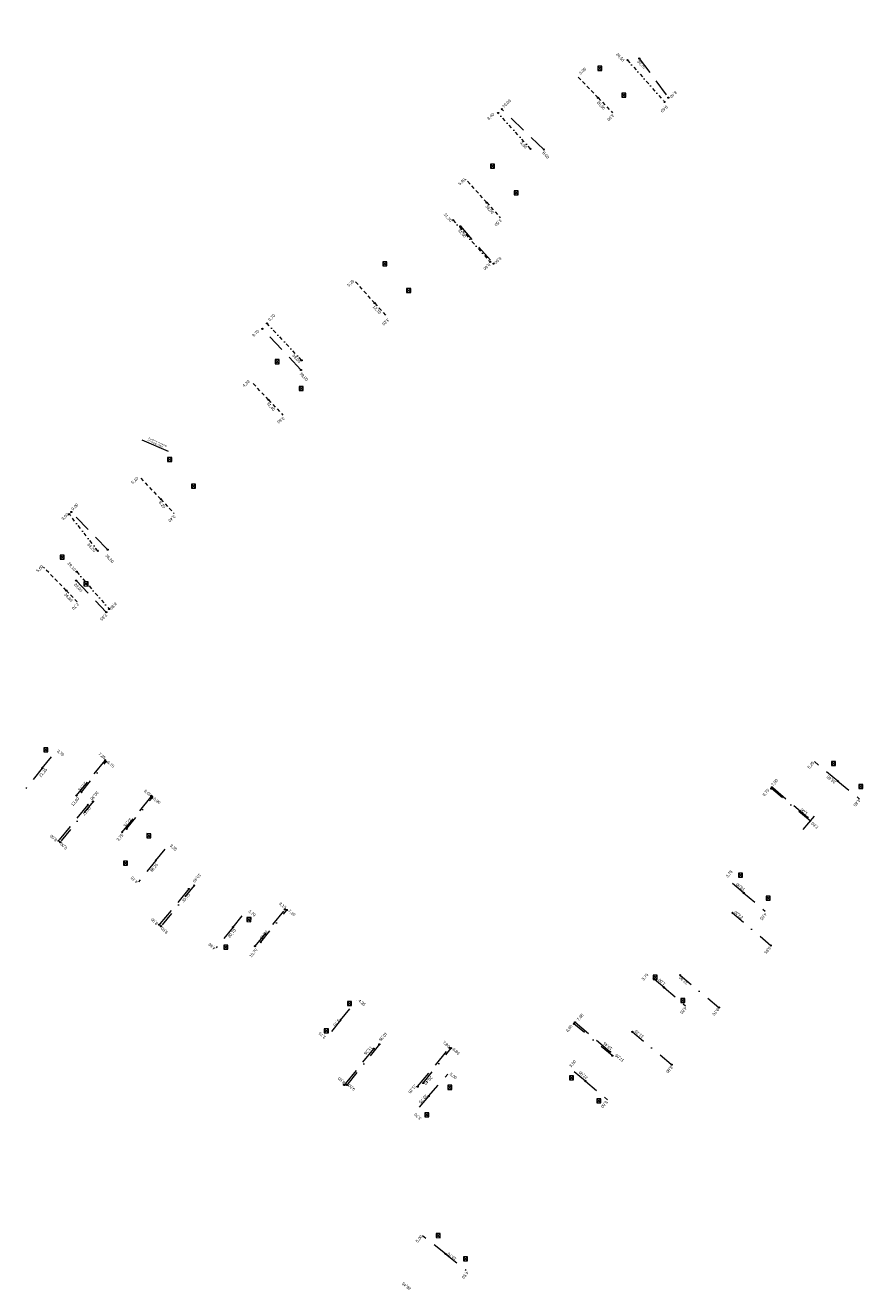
# Model space of a CAD drawing. Header units: inches. Extents: x 0 to 191500, y 0 to 342750.
# Tile 203 of 256: x 185929 to 186074, y 332335 to 332553. Entities that reach past the tile are written whole.
import ezdxf

# ---------------------------------------------------------------- set-up
doc = ezdxf.new("R2010")
doc.units = ezdxf.units.IN
doc.header["$MEASUREMENT"] = 0
for name, pattern in [('RI-HWA_HUISAANSLUITING', [4.8, 3, -1.8]), ('RI-HWA_KOLKAANSLUITING', [4.3, 2.5, -1.8]), ('RI-VWA_HUISAANSLUITING', [6.1, 2.5, -1.8, 0, -1.8])]:
    doc.linetypes.add(name, pattern=pattern)
doc.layers.get('0').update_dxf_attribs({"lineweight": 20})
for name, color, linetype, lineweight in [('ECW', 150, 'Continuous', 20), ('N-WE-RI-HWA-MAATVOERING-T25', 151, 'Continuous', 20), ('N-WE-RI-HWA_HUISAANSLUITING', 150, 'RI-HWA_HUISAANSLUITING', 20), ('N-WE-RI-HWA_KOLK-S', 150, 'Continuous', 20), ('N-WE-RI-HWA_KOLKAANSLUITING', 150, 'RI-HWA_KOLKAANSLUITING', 20), ('N-WE-RI-HWA_RIOOLPUT_ONTSTOPPINGSPUT-G', 150, 'Continuous', 20), ('N-WE-RI-INLAAT', 7, 'Continuous', 20), ('N-WE-RI-VWA-MAATVOERING-T25', 30, 'Continuous', 20), ('N-WE-RI-VWA_HUISAANSLUITING', 20, 'RI-VWA_HUISAANSLUITING', 20), ('N-WE-RI-VWA_RIOOLPUT_ONTSTOPPINGSPUT-G', 30, 'Continuous', 20), ('Tekst algemeen', 7, 'Continuous', 20)]:
    doc.layers.add(name, color=color, linetype=linetype, lineweight=lineweight)
doc.styles.add('ISO', font='isocpeur.ttf', dxfattribs={"height": 2.5})
picture_1 = doc.add_image_def('image1.ecw', size_in_pixel=(220000, 285000))

# ---------------------------------------------------------------- blocks, each defined once
blk = doc.blocks.new('A$C2C270354')
h = blk.add_hatch(color=256)
h.dxf.hatch_style = 1
edge = h.paths.add_edge_path()
edge.add_arc((0, 0), 0.1, 0, 360)
blk.add_circle((0, 0), 0.1)

msp = doc.modelspace()

# ---------------------------------------------------------------- linework, layer by layer
at = {"layer": 'N-WE-RI-HWA_HUISAANSLUITING'}
for p, q in [((186035.07763, 332547.02004), (186040.08368, 332540.27471)), ((186018.64474, 332531.35957), (186011.43368, 332538.28782)), ((186004.29651, 332518.1574), (186010.01251, 332511.73188)), ((185976.8834, 332493.45711), (185970.24329, 332500.5281)), ((185943.63775, 332462.54383), (185937.3832, 332469.01535)), ((185938.21678, 332457.2172), (185943.39761, 332451.79419)), ((185938.2772, 332420.24325), (185943.2126, 332426.34777)), ((186063.97431, 332416.52746), (186057.88248, 332421.68651)), ((185946.11533, 332413.95308), (185951.19501, 332420.13343)), ((185940.22698, 332418.67853), (185935.15701, 332412.4902)), ((186065.15662, 332416.74261), (186062.9766, 332414.15563)), ((185957.59789, 332404.19933), (185952.48645, 332398.04522)), ((185968.9777, 332394.35035), (185974.14476, 332400.65305)), ((186030.02626, 332376.18296), (186023.99594, 332381.28641)), ((185989.37482, 332376.729), (185984.32989, 332370.52024)), ((185996.94886, 332370.20218), (186002.4333, 332376.87381))]:
    msp.add_line(p, q, dxfattribs=at)
at = {"layer": 'N-WE-RI-HWA_HUISAANSLUITING', "ltscale": 2}
msp.add_line((185949.50682, 332481.4306), (185954.05314, 332479.46202), dxfattribs=at)
at = {"layer": 'N-WE-RI-HWA_HUISAANSLUITING'}
for centre in [(185951.19501, 332420.13343), (185984.32989, 332370.52024)]:
    msp.add_circle(centre, 0.1225, dxfattribs=at)
at = {"layer": 'N-WE-RI-HWA_KOLK-S'}
for p, q in [((186027.95733, 332545.67213), (186027.95583, 332544.97567)), ((186027.95583, 332544.97567), (186028.65378, 332545.67063)), ((186027.95733, 332545.67213), (186028.65228, 332544.97418)), ((186028.65378, 332545.67063), (186027.95733, 332545.67213)), ((186028.65228, 332544.97418), (186028.65378, 332545.67063)), ((186027.95583, 332544.97567), (186028.65228, 332544.97418)), ((186032.06349, 332541.07471), (186032.06199, 332540.37825)), ((186032.06199, 332540.37825), (186032.75994, 332541.07321)), ((186032.06349, 332541.07471), (186032.75844, 332540.37676)), ((186032.75994, 332541.07321), (186032.06349, 332541.07471)), ((186032.75844, 332540.37676), (186032.75994, 332541.07321)), ((186032.06199, 332540.37825), (186032.75844, 332540.37676)), ((186009.45526, 332528.85611), (186009.45377, 332528.15965)), ((186009.45377, 332528.15965), (186010.15172, 332528.85461)), ((186009.45377, 332528.15965), (186010.15022, 332528.15816)), ((186009.45526, 332528.85611), (186010.15022, 332528.15816)), ((186010.15172, 332528.85461), (186009.45526, 332528.85611)), ((186010.15022, 332528.15816), (186010.15172, 332528.85461)), ((186013.56102, 332524.25913), (186013.55953, 332523.56268)), ((186013.55953, 332523.56268), (186014.25748, 332524.25764)), ((186013.56102, 332524.25913), (186014.25598, 332523.56119)), ((186014.25748, 332524.25764), (186013.56102, 332524.25913)), ((186014.25598, 332523.56119), (186014.25748, 332524.25764)), ((186013.55953, 332523.56268), (186014.25598, 332523.56119)), ((185990.94074, 332512.03289), (185990.93925, 332511.33644)), ((185990.93925, 332511.33644), (185991.63719, 332512.03139)), ((185990.93925, 332511.33644), (185991.6357, 332511.33494)), ((185990.94074, 332512.03289), (185991.6357, 332511.33494)), ((185991.63719, 332512.03139), (185990.94074, 332512.03289)), ((185991.6357, 332511.33494), (185991.63719, 332512.03139)), ((185995.05856, 332507.44356), (185995.05706, 332506.74711)), ((185995.05706, 332506.74711), (185995.75501, 332507.44207)), ((185995.05706, 332506.74711), (185995.75352, 332506.74561)), ((185995.05856, 332507.44356), (185995.75352, 332506.74561)), ((185995.75501, 332507.44207), (185995.05856, 332507.44356)), ((185995.75352, 332506.74561), (185995.75501, 332507.44207)), ((185972.44994, 332495.22541), (185972.44844, 332494.52896)), ((185972.44844, 332494.52896), (185973.14639, 332495.22392)), ((185972.44844, 332494.52896), (185973.1449, 332494.52746)), ((185972.44994, 332495.22541), (185973.1449, 332494.52746)), ((185973.14639, 332495.22392), (185972.44994, 332495.22541)), ((185973.1449, 332494.52746), (185973.14639, 332495.22392)), ((185976.56257, 332490.63144), (185976.56107, 332489.93499)), ((185976.56107, 332489.93499), (185977.25902, 332490.62994)), ((185976.56107, 332489.93499), (185977.25752, 332489.93349)), ((185976.56257, 332490.63144), (185977.25752, 332489.93349)), ((185977.25902, 332490.62994), (185976.56257, 332490.63144)), ((185977.25752, 332489.93349), (185977.25902, 332490.62994)), ((185953.94748, 332478.40984), (185953.94598, 332477.71339)), ((185953.94598, 332477.71339), (185954.64393, 332478.40834)), ((185953.94748, 332478.40984), (185954.64243, 332477.71189)), ((185954.64393, 332478.40834), (185953.94748, 332478.40984)), ((185954.64243, 332477.71189), (185954.64393, 332478.40834)), ((185953.94598, 332477.71339), (185954.64243, 332477.71189)), ((185958.05363, 332473.81242), (185958.05214, 332473.11597)), ((185958.05214, 332473.11597), (185958.75009, 332473.81092)), ((185958.05363, 332473.81242), (185958.74859, 332473.11447)), ((185958.75009, 332473.81092), (185958.05363, 332473.81242)), ((185958.74859, 332473.11447), (185958.75009, 332473.81092)), ((185958.05214, 332473.11597), (185958.74859, 332473.11447)), ((185935.43335, 332461.58618), (185935.43186, 332460.88972)), ((185935.43186, 332460.88972), (185936.12981, 332461.58468)), ((185935.43186, 332460.88972), (185936.12831, 332460.88823)), ((185935.43335, 332461.58618), (185936.12831, 332460.88823)), ((185936.12981, 332461.58468), (185935.43335, 332461.58618)), ((185936.12831, 332460.88823), (185936.12981, 332461.58468)), ((185939.55117, 332456.99685), (185939.54968, 332456.3004)), ((185939.54968, 332456.3004), (185940.24763, 332456.99535)), ((185939.54968, 332456.3004), (185940.24613, 332456.2989)), ((185939.55117, 332456.99685), (185940.24613, 332456.2989)), ((185940.24763, 332456.99535), (185939.55117, 332456.99685)), ((185940.24613, 332456.2989), (185940.24763, 332456.99535)), ((185932.66256, 332428.46148), (185932.66106, 332427.76503)), ((185932.66106, 332427.76503), (185933.35901, 332428.45998)), ((185932.66256, 332428.46148), (185933.35752, 332427.76353)), ((185933.35901, 332428.45998), (185932.66256, 332428.46148)), ((185933.35752, 332427.76353), (185933.35901, 332428.45998)), ((185932.66106, 332427.76503), (185933.35752, 332427.76353)), ((186068.12979, 332426.14661), (186068.1283, 332425.45015)), ((186068.1283, 332425.45015), (186068.82625, 332426.14511)), ((186068.12979, 332426.14661), (186068.82475, 332425.44866)), ((186068.82625, 332426.14511), (186068.12979, 332426.14661)), ((186068.82475, 332425.44866), (186068.82625, 332426.14511)), ((186068.1283, 332425.45015), (186068.82475, 332425.44866)), ((186072.86232, 332422.16753), (186072.86082, 332421.47108)), ((186072.86082, 332421.47108), (186073.55877, 332422.16604)), ((186072.86082, 332421.47108), (186073.55727, 332421.46958)), ((186072.86232, 332422.16753), (186073.55727, 332421.46958)), ((186073.55877, 332422.16604), (186072.86232, 332422.16753)), ((186073.55727, 332421.46958), (186073.55877, 332422.16604)), ((185950.34336, 332413.70894), (185950.34186, 332413.01249)), ((185950.34186, 332413.01249), (185951.03981, 332413.70745)), ((185950.34186, 332413.01249), (185951.03831, 332413.01099)), ((185950.34336, 332413.70894), (185951.03831, 332413.01099)), ((185951.03981, 332413.70745), (185950.34336, 332413.70894)), ((185951.03831, 332413.01099), (185951.03981, 332413.70745)), ((185946.34801, 332408.97103), (185946.34652, 332408.27458)), ((185946.34652, 332408.27458), (185947.04447, 332408.96954)), ((185946.34801, 332408.97103), (185947.04297, 332408.27308)), ((185947.04447, 332408.96954), (185946.34801, 332408.97103)), ((185947.04297, 332408.27308), (185947.04447, 332408.96954)), ((185946.34652, 332408.27458), (185947.04297, 332408.27308)), ((186052.15117, 332406.9366), (186052.14967, 332406.24015)), ((186052.14967, 332406.24015), (186052.84762, 332406.9351)), ((186052.14967, 332406.24015), (186052.84613, 332406.23865)), ((186052.15117, 332406.9366), (186052.84613, 332406.23865)), ((186052.84762, 332406.9351), (186052.15117, 332406.9366)), ((186052.84613, 332406.23865), (186052.84762, 332406.9351)), ((186056.88369, 332402.95753), (186056.88219, 332402.26108)), ((186056.88219, 332402.26108), (186057.58014, 332402.95603)), ((186056.88219, 332402.26108), (186057.57865, 332402.25958)), ((186056.88369, 332402.95753), (186057.57865, 332402.25958)), ((186057.58014, 332402.95603), (186056.88369, 332402.95753)), ((186057.57865, 332402.25958), (186057.58014, 332402.95603)), ((185967.58733, 332399.27081), (185967.58583, 332398.57436)), ((185967.58583, 332398.57436), (185968.28378, 332399.26931)), ((185967.58583, 332398.57436), (185968.28228, 332398.57286)), ((185967.58733, 332399.27081), (185968.28228, 332398.57286)), ((185968.28378, 332399.26931), (185967.58733, 332399.27081)), ((185968.28228, 332398.57286), (185968.28378, 332399.26931)), ((185963.61939, 332394.55864), (185963.61789, 332393.86218)), ((185963.61789, 332393.86218), (185964.31584, 332394.55714)), ((185963.61789, 332393.86218), (185964.31434, 332393.86069)), ((185963.61939, 332394.55864), (185964.31434, 332393.86069)), ((185964.31584, 332394.55714), (185963.61939, 332394.55864)), ((185964.31434, 332393.86069), (185964.31584, 332394.55714)), ((186037.47489, 332389.35115), (186037.4734, 332388.6547)), ((186037.4734, 332388.6547), (186038.17135, 332389.34965)), ((186037.47489, 332389.35115), (186038.16985, 332388.6532)), ((186038.17135, 332389.34965), (186037.47489, 332389.35115)), ((186038.16985, 332388.6532), (186038.17135, 332389.34965)), ((186037.4734, 332388.6547), (186038.16985, 332388.6532)), ((185984.86321, 332384.85498), (185984.86171, 332384.15853)), ((185984.86171, 332384.15853), (185985.55966, 332384.85348)), ((185984.86321, 332384.85498), (185985.55817, 332384.15703)), ((185985.55966, 332384.85348), (185984.86321, 332384.85498)), ((185985.55817, 332384.15703), (185985.55966, 332384.85348)), ((186042.20742, 332385.37208), (186042.20592, 332384.67563)), ((186042.20592, 332384.67563), (186042.90387, 332385.37058)), ((186042.20592, 332384.67563), (186042.90237, 332384.67413)), ((186042.20742, 332385.37208), (186042.90237, 332384.67413)), ((186042.90387, 332385.37058), (186042.20742, 332385.37208)), ((186042.90237, 332384.67413), (186042.90387, 332385.37058)), ((185984.86171, 332384.15853), (185985.55817, 332384.15703)), ((185980.89177, 332380.14533), (185980.89028, 332379.44888)), ((185980.89028, 332379.44888), (185981.58823, 332380.14384)), ((185980.89177, 332380.14533), (185981.58673, 332379.44739)), ((185981.58823, 332380.14384), (185980.89177, 332380.14533)), ((185981.58673, 332379.44739), (185981.58823, 332380.14384)), ((185980.89028, 332379.44888), (185981.58673, 332379.44739)), ((186023.05882, 332372.07537), (186023.05732, 332371.37892)), ((186023.05732, 332371.37892), (186023.75527, 332372.07387)), ((186023.05732, 332371.37892), (186023.75378, 332371.37742)), ((186023.05882, 332372.07537), (186023.75378, 332371.37742)), ((186023.75527, 332372.07387), (186023.05882, 332372.07537)), ((186023.75378, 332371.37742), (186023.75527, 332372.07387)), ((186002.15229, 332370.43283), (186002.15079, 332369.73637)), ((186002.15079, 332369.73637), (186002.84874, 332370.43133)), ((186002.15079, 332369.73637), (186002.84724, 332369.73488)), ((186002.15229, 332370.43283), (186002.84724, 332369.73488)), ((186002.84874, 332370.43133), (186002.15229, 332370.43283)), ((186002.84724, 332369.73488), (186002.84874, 332370.43133)), ((186027.79134, 332368.0963), (186027.78985, 332367.39985)), ((186027.78985, 332367.39985), (186028.48779, 332368.0948)), ((186027.78985, 332367.39985), (186028.4863, 332367.39835)), ((186027.79134, 332368.0963), (186028.4863, 332367.39835)), ((186028.48779, 332368.0948), (186027.79134, 332368.0963)), ((186028.4863, 332367.39835), (186028.48779, 332368.0948)), ((185998.16995, 332365.71029), (185998.16845, 332365.01383)), ((185998.16845, 332365.01383), (185998.8664, 332365.70879)), ((185998.16845, 332365.01383), (185998.86491, 332365.01234)), ((185998.16995, 332365.71029), (185998.86491, 332365.01234)), ((185998.8664, 332365.70879), (185998.16995, 332365.71029)), ((185998.86491, 332365.01234), (185998.8664, 332365.70879)), ((186000.11288, 332344.92885), (186000.11138, 332344.2324)), ((186000.11138, 332344.2324), (186000.80933, 332344.92735)), ((186000.11138, 332344.2324), (186000.80784, 332344.2309)), ((186000.11288, 332344.92885), (186000.80784, 332344.2309)), ((186000.80933, 332344.92735), (186000.11288, 332344.92885)), ((186000.80784, 332344.2309), (186000.80933, 332344.92735)), ((186004.82518, 332340.95385), (186004.82368, 332340.2574)), ((186004.82368, 332340.2574), (186005.52163, 332340.95236)), ((186004.82518, 332340.95385), (186005.52014, 332340.2559)), ((186005.52163, 332340.95236), (186004.82518, 332340.95385)), ((186005.52014, 332340.2559), (186005.52163, 332340.95236)), ((186004.82368, 332340.2574), (186005.52014, 332340.2559))]:
    msp.add_line(p, q, dxfattribs=at)
at = {"layer": 'N-WE-RI-HWA_KOLKAANSLUITING', "ltscale": 0.25}
for p, q in [((186027.98325, 332540.25913), (186024.52784, 332543.87301)), ((186027.98325, 332540.25913), (186030.48287, 332537.66839)), ((186008.83539, 332522.23276), (186005.22577, 332526.24906)), ((186008.83539, 332522.23276), (186011.16609, 332519.62166)), ((185989.56375, 332504.92918), (185986.092, 332508.80048)), ((185989.56375, 332504.92918), (185991.71346, 332502.55879)), ((185971.29435, 332488.3071), (185968.41926, 332491.36876)), ((185971.29435, 332488.3071), (185973.75872, 332485.68281)), ((185952.76226, 332471.23075), (185949.27107, 332474.94849)), ((185952.76226, 332471.23075), (185955.08972, 332468.75226)), ((185936.5049, 332455.5351), (185932.58313, 332459.53257)), ((185936.5049, 332455.5351), (185938.36829, 332453.58118))]:
    msp.add_line(p, q, dxfattribs=at)
at = {"layer": 'N-WE-RI-HWA_KOLKAANSLUITING'}
for p, q in [((185932.38885, 332424.9687), (185934.71365, 332427.84673)), ((186069.22164, 332422.76348), (186065.18784, 332426.12368)), ((185932.38885, 332424.9687), (185929.55486, 332421.47321)), ((186069.22164, 332422.76348), (186072.95509, 332419.6677)), ((185951.92689, 332409.10746), (185954.02946, 332411.71547)), ((185951.92689, 332409.10746), (185948.91321, 332405.43592)), ((186053.02896, 332403.51979), (186050.15289, 332405.92619)), ((186053.02896, 332403.51979), (186056.73769, 332400.39444)), ((185965.19703, 332397.62244), (185967.52042, 332400.47001)), ((185965.19703, 332397.62244), (185962.29424, 332394.054)), ((186039.32981, 332387.23947), (186036.45196, 332389.64373)), ((186039.32981, 332387.23947), (186043.02387, 332384.09679)), ((185983.69004, 332381.62687), (185986.45362, 332384.98719)), ((185983.6911, 332381.62686), (185981.33237, 332378.71174)), ((185998.84046, 332368.57213), (186002.12525, 332372.34177)), ((186025.80908, 332371.17118), (186023.11891, 332373.41015)), ((186025.80908, 332371.17118), (186029.61924, 332367.93349)), ((185998.84046, 332368.57213), (185996.4313, 332365.76393)), ((186001.73087, 332341.42765), (185997.80062, 332344.51847)), ((186001.73087, 332341.42765), (186005.27574, 332338.65566))]:
    msp.add_line(p, q, dxfattribs=at)
at = {"layer": 'N-WE-RI-HWA_RIOOLPUT_ONTSTOPPINGSPUT-G'}
for p, q in [((186040.18155, 332540.29525), (186039.98581, 332540.25418)), ((186040.06314, 332540.37258), (186040.10422, 332540.17685)), ((186011.53155, 332538.30836), (186011.33581, 332538.26728)), ((186011.41314, 332538.38568), (186011.45422, 332538.18995)), ((186010.11038, 332511.75242), (186009.91465, 332511.71135)), ((186009.99198, 332511.82975), (186010.03305, 332511.63402)), ((185970.34116, 332500.54864), (185970.14542, 332500.50756)), ((185970.22275, 332500.62597), (185970.26383, 332500.43023)), ((185937.48107, 332469.03589), (185937.28533, 332468.99481)), ((185937.36266, 332469.11322), (185937.40374, 332468.91748)), ((185943.49548, 332451.81473), (185943.29974, 332451.77365)), ((185943.37707, 332451.89205), (185943.41815, 332451.69632)), ((185943.31046, 332426.36831), (185943.11473, 332426.32723)), ((185943.19206, 332426.44564), (185943.23313, 332426.2499)), ((186057.98035, 332421.70705), (186057.78461, 332421.66598)), ((186057.86194, 332421.78438), (186057.90302, 332421.58865)), ((185951.29386, 332420.15159), (185951.09812, 332420.11051)), ((185951.17545, 332420.22892), (185951.21653, 332420.03318)), ((185935.25488, 332412.51074), (185935.05914, 332412.46966)), ((185935.13647, 332412.58807), (185935.17755, 332412.39233)), ((185974.24263, 332400.67359), (185974.0469, 332400.63251)), ((185974.12422, 332400.75092), (185974.1653, 332400.55518)), ((185952.58431, 332398.06576), (185952.38858, 332398.02468)), ((185952.46591, 332398.14308), (185952.50698, 332397.94735)), ((186024.1094, 332381.29375), (186023.91366, 332381.25267)), ((186023.99099, 332381.37108), (186024.03207, 332381.17534)), ((186002.53117, 332376.89435), (186002.33544, 332376.85327)), ((186002.41276, 332376.97168), (186002.45384, 332376.77594)), ((185984.42668, 332370.53626), (185984.23095, 332370.49518)), ((185984.30828, 332370.61359), (185984.34935, 332370.41785))]:
    msp.add_line(p, q, dxfattribs=at)
for centre in [(186040.08368, 332540.27471), (186011.43368, 332538.28782), (186010.01251, 332511.73188), (185970.24329, 332500.5281), (185937.3832, 332469.01535), (185943.39761, 332451.79419), (185943.2126, 332426.34777), (186057.88248, 332421.68651), (185951.19599, 332420.13105), (185935.15701, 332412.4902), (185974.14476, 332400.65305), (185952.48645, 332398.04522), (186024.01153, 332381.27321), (186002.4333, 332376.87381), (185984.32881, 332370.51572)]:
    msp.add_circle(centre, 0.1, dxfattribs=at)
at = {"layer": 'N-WE-RI-VWA_HUISAANSLUITING', "ltscale": 0.25}
for p, q in [((186033.04366, 332546.73982), (186039.42201, 332539.56509)), ((186016.36756, 332531.48637), (186010.80166, 332537.64354)), ((186003.06358, 332519.21394), (186009.42165, 332512.02124)), ((185976.99656, 332495.11497), (185971.041, 332501.457)), ((185941.93859, 332462.33437), (185937.03027, 332468.65168)), ((185938.30663, 332458.75402), (185943.88217, 332452.33814))]:
    msp.add_line(p, q, dxfattribs=at)
at = {"layer": 'N-WE-RI-VWA_HUISAANSLUITING'}
for p, q in [((185939.12946, 332420.83726), (185943.35462, 332426.10133)), ((186064.46141, 332415.91762), (186057.79902, 332421.4545)), ((185941.10939, 332419.23028), (185935.45827, 332412.22565)), ((185946.89389, 332414.53539), (185951.26493, 332419.87431)), ((185958.50628, 332404.80658), (185952.82809, 332397.82387)), ((185969.97362, 332395.05966), (185974.44868, 332400.57181)), ((186051.12241, 332400.08851), (186057.71325, 332394.48069)), ((186042.10086, 332389.38282), (186048.77584, 332383.80298)), ((186030.43728, 332375.54191), (186023.80439, 332381.01251)), ((186033.8848, 332379.63301), (186040.63562, 332373.98797)), ((185990.36024, 332377.4811), (185984.78452, 332370.51473)), ((185997.90431, 332370.82565), (186002.72542, 332376.83191))]:
    msp.add_line(p, q, dxfattribs=at)
msp.add_circle((185984.78452, 332370.51473), 0.1225, dxfattribs=at)
at = {"layer": 'N-WE-RI-VWA_RIOOLPUT_ONTSTOPPINGSPUT-G'}
for p, q in [((186039.51213, 332539.60842), (186039.33188, 332539.52176)), ((186039.37868, 332539.65522), (186039.46533, 332539.47497)), ((186010.89179, 332537.68687), (186010.71153, 332537.60022)), ((186010.75833, 332537.73367), (186010.84499, 332537.55342)), ((186009.51178, 332512.06456), (186009.33153, 332511.97791)), ((186009.37833, 332512.11136), (186009.46498, 332511.93111)), ((185971.13113, 332501.50032), (185970.95088, 332501.41367)), ((185970.99767, 332501.54712), (185971.08433, 332501.36687)), ((185937.1204, 332468.69501), (185936.94015, 332468.60836)), ((185936.98695, 332468.74181), (185937.0736, 332468.56156)), ((185943.97229, 332452.38147), (185943.79204, 332452.29481)), ((185943.83884, 332452.42827), (185943.92549, 332452.24801)), ((185943.44475, 332426.14466), (185943.26449, 332426.058)), ((185943.31129, 332426.19146), (185943.39795, 332426.01121)), ((186057.88914, 332421.49783), (186057.70889, 332421.41117)), ((186057.75569, 332421.54462), (186057.84234, 332421.36437)), ((185951.35505, 332419.91763), (185951.1748, 332419.83098)), ((185951.2216, 332419.96443), (185951.30826, 332419.78418)), ((185935.57147, 332412.29758), (185935.39122, 332412.21093)), ((185935.43802, 332412.34438), (185935.52467, 332412.16413)), ((185974.53881, 332400.61513), (185974.35856, 332400.52848)), ((185974.40536, 332400.66193), (185974.49201, 332400.48168)), ((185952.89147, 332397.83431), (185952.71122, 332397.74765)), ((185952.75802, 332397.88111), (185952.84467, 332397.70085)), ((186057.80317, 332394.52419), (186057.62292, 332394.43754)), ((186057.66972, 332394.57099), (186057.75637, 332394.39074)), ((186048.86596, 332383.84631), (186048.68571, 332383.75966)), ((186048.73251, 332383.89311), (186048.81917, 332383.71286)), ((186023.89452, 332381.05584), (186023.71427, 332380.96919)), ((186023.76107, 332381.10264), (186023.84772, 332380.92239)), ((186002.81555, 332376.87523), (186002.6353, 332376.78858)), ((186002.6821, 332376.92203), (186002.76875, 332376.74178)), ((186040.72575, 332374.0313), (186040.5455, 332373.94465)), ((186040.5923, 332374.0781), (186040.67895, 332373.89785)), ((185984.87135, 332370.55916), (185984.6911, 332370.4725)), ((185984.73789, 332370.60595), (185984.82455, 332370.4257))]:
    msp.add_line(p, q, dxfattribs=at)
for centre in [(186039.42201, 332539.56509), (186010.80166, 332537.64354), (186009.42165, 332512.02124), (185971.041, 332501.457), (185937.03027, 332468.65168), (185943.88217, 332452.33814), (185943.35462, 332426.10133), (186057.79902, 332421.4545), (185951.26493, 332419.87431), (185935.48135, 332412.25426), (185974.44868, 332400.57181), (185952.80134, 332397.79098), (186057.71304, 332394.48086), (186048.77584, 332383.80298), (186023.80439, 332381.01251), (186002.72542, 332376.83191), (186040.63562, 332373.98797), (185984.78122, 332370.51583)]:
    msp.add_circle(centre, 0.1, dxfattribs=at)

# ---------------------------------------------------------------- block references
at = {"layer": 'N-WE-RI-INLAAT', "rotation": 0.06357443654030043}
for p in [(186033.04366, 332546.73982), (186035.07763, 332547.02004), (186027.98325, 332540.25913), (186016.36756, 332531.48637), (186018.64474, 332531.35957), (186008.83539, 332522.23276), (186003.06358, 332519.21394), (186004.29651, 332518.1574), (185989.56375, 332504.92918), (185976.8834, 332493.45711), (185976.99656, 332495.11497), (185971.29435, 332488.3071), (185952.76226, 332471.23075), (185941.93859, 332462.33437), (185943.63775, 332462.54383), (185938.30663, 332458.75402), (185938.21678, 332457.2172), (185936.5049, 332455.5351), (185932.38885, 332424.9687), (186069.22164, 332422.76348), (185938.2772, 332420.24325), (185939.12946, 332420.83726), (185941.10939, 332419.23028), (185940.22698, 332418.67853), (186063.97431, 332416.52746), (186064.46141, 332415.91762), (185946.11533, 332413.95308), (185946.89389, 332414.53539), (185951.92689, 332409.10746), (185957.59789, 332404.19933), (185958.50628, 332404.80658), (186053.02896, 332403.51979), (186051.12241, 332400.08851), (185965.19703, 332397.62244), (185968.9777, 332394.35035), (185969.97362, 332395.05966), (186042.10086, 332389.38282), (186039.32981, 332387.23947), (185983.68791, 332381.62961), (186033.8848, 332379.63301), (185989.37482, 332376.729), (185990.36024, 332377.4811), (186030.02626, 332376.18296), (186030.43728, 332375.54191), (185996.94886, 332370.20218), (185997.90718, 332370.82923), (186025.80908, 332371.17118), (185998.84046, 332368.57213), (186001.73087, 332341.42765)]:
    msp.add_blockref('A$C2C270354', p, dxfattribs=at)

# ---------------------------------------------------------------- texts
at = {"layer": 'N-WE-RI-HWA-MAATVOERING-T25', "ltscale": 0.25, "char_height": 0.5, "attachment_point": 1, "style": 'ISO'}
for s, insert, rotation in [('{\\fArial|b0|i0|c0|p34;5,00}', (186024.65373, 332544.58269), 43), ('{\\fArial|b0|i0|c0|p34;30,70}', (186035.0407, 332546.83006), 312), ('{\\fArial|b0|i0|c0|p34;8,40}', (186041.59989, 332541.086), 223), ('{\\fArial|b0|i0|c0|p34;10,00}', (186011.42237, 332538.84469), 43), ('{\\fArial|b0|i0|c0|p34;20,90}', (186028.09963, 332539.78759), 312), ('{\\fArial|b0|i0|c0|p34;3,60}', (186030.83231, 332537.144), 223), ('{\\fArial|b0|i0|c0|p34;8,00}', (186018.72551, 332531.08804), 312), ('{\\fArial|b0|i0|c0|p34;5,40}', (186003.88523, 332525.52675), 43), ('{\\fArial|b0|i0|c0|p34;38,00}', (186008.92792, 332521.89489), 312), ('{\\fArial|b0|i0|c0|p34;3,50}', (186011.46964, 332519.08569), 222.8687802), ('{\\fArial|b0|i0|c0|p34;31,90}', (186004.19875, 332517.77234), 312), ('{\\fArial|b0|i0|c0|p34;8,60}', (186011.41226, 332512.56109), 222.9777693), ('{\\fArial|b0|i0|c0|p34;5,20}', (185984.7663, 332508.09821), 43), ('{\\fArial|b0|i0|c0|p34;12,10}', (185989.55621, 332504.64324), 312), ('{\\fArial|b0|i0|c0|p34;3,20}', (185992.12635, 332501.98524), 222.9629944), ('{\\fArial|b0|i0|c0|p34;9,70}', (185968.40782, 332499.47921), 43.3543419), ('{\\fArial|b0|i0|c0|p34;4,20}', (185966.76276, 332490.82593), 43.3543419), ('{\\fArial|b0|i0|c0|p34;39,00}', (185976.97377, 332493.10928), 312.4543419), ('{\\fArial|b0|i0|c0|p34;31,40}', (185971.32356, 332488.00817), 310.433588), ('{\\fArial|b0|i0|c0|p34;3,60}', (185974.11075, 332485.02451), 217.0543419), ('{\\fArial|b0|i0|c0|p34;5,10}', (185947.60765, 332474.18819), 43.3543419), ('{\\fArial|b0|i0|c0|p34;9,00}', (185937.312, 332469.61614), 44), ('{\\fArial|b0|i0|c0|p34;6,20}', (185952.7575, 332470.97068), 308.8543419), ('{\\fArial|b0|i0|c0|p34;3,40}', (185955.34229, 332468.1664), 222.4543419), ('{\\fArial|b0|i0|c0|p34;36,60}', (185943.55881, 332461.81909), 312.8231661), ('{\\fArial|b0|i0|c0|p34;5,60}', (185931.27095, 332459.00691), 44.0391084), ('{\\fArial|b0|i0|c0|p34;29,00}', (185938.17224, 332456.85396), 312.0544963), ('{\\fArial|b0|i0|c0|p34;26,60}', (185936.47816, 332455.15714), 312.3727086), ('{\\fArial|b0|i0|c0|p34;2,70}', (185938.74144, 332453.08885), 223.0417654), ('{\\fArial|b0|i0|c0|p34;7,50}', (185943.58614, 332451.2674), 224.97134), ('{\\fArial|b0|i0|c0|p34;3,70}', (185935.17479, 332428.21018), 320), ('{\\fArial|b0|i0|c0|p34;7,85}', (185942.30381, 332427.71526), 320), ('{\\fArial|b0|i0|c0|p34;21,35}', (185931.7628, 332423.68979), 50), ('{\\fArial|b0|i0|c0|p34;27,75}', (185940.03934, 332422.32138), 228.7295903), ('{\\fArial|b0|i0|c0|p34;30,30}', (185942.12298, 332420.71755), 229), ('{\\fArial|b0|i0|c0|p34;8,00}', (185950.17395, 332421.337), 320), ('{\\fArial|b0|i0|c0|p34;37,75}', (185947.81674, 332416.11466), 229), ('{\\fArial|b0|i0|c0|p34;8,00}', (185934.62901, 332412.3146), 137), ('{\\fArial|b0|i0|c0|p34;3,35}', (185954.59144, 332411.96075), 320), ('{\\fArial|b0|i0|c0|p34;38,25}', (185950.83169, 332407.33104), 50), ('{\\fArial|b0|i0|c0|p34;4,75}', (185948.526, 332405.12033), 136.8191405), ('{\\fArial|b0|i0|c0|p34;10,40}', (185959.753, 332406.56413), 229), ('{\\fArial|b0|i0|c0|p34;8,15}', (185973.37822, 332401.96646), 320), ('{\\fArial|b0|i0|c0|p34;3,70}', (185968.09967, 332400.67235), 320), ('{\\fArial|b0|i0|c0|p34;8,00}', (185951.981, 332397.96984), 137), ('{\\fArial|b0|i0|c0|p34;20,70}', (185964.23458, 332396.06831), 50), ('{\\fArial|b0|i0|c0|p34;25,45}', (185971.28569, 332396.8124), 229), ('{\\fArial|b0|i0|c0|p34;4,60}', (185961.91227, 332393.66963), 138.2944087), ('{\\fArial|b0|i0|c0|p34;4,35}', (185987.00415, 332385.27399), 320), ('{\\fArial|b0|i0|c0|p34;3,75}', (185983.61509, 332381.55405), 230.2022234), ('{\\fArial|b0|i0|c0|p34;3,75}', (185980.91059, 332378.39761), 140.5047127), ('{\\fArial|b0|i0|c0|p34;7,80}', (186001.54961, 332378.11383), 318.087918), ('{\\fArial|b0|i0|c0|p34;11,25}', (185989.19977, 332376.87155), 226.9837482), ('{\\fArial|b0|i0|c0|p34;8,00}', (185984.19147, 332370.62869), 139.7067555), ('{\\fArial|b0|i0|c0|p34;5,00}', (186002.72778, 332372.67118), 320.4088092), ('{\\fArial|b0|i0|c0|p34;21,25}', (185996.79388, 332370.30922), 230.1045448), ('{\\fArial|b0|i0|c0|p34;23,75}', (185998.66223, 332368.54728), 227.3664739), ('{\\fArial|b0|i0|c0|p34;3,70}', (185997.31208, 332364.42628), 137.407992)]:
    msp.add_mtext(s, dxfattribs=dict(at, insert=insert, rotation=rotation))
at = {"layer": 'N-WE-RI-HWA-MAATVOERING-T25', "ltscale": 0.25, "char_height": 0.5, "width": 2.525, "attachment_point": 1, "style": 'ISO'}
for s, insert, rotation in [('{\\fArial|b0|i0|c0|p34;5,25}', (186063.96502, 332425.15592), 50), ('{\\fArial|b0|i0|c0|p34;33,65}', (186068.59822, 332422.26257), 140.392532), ('{\\fArial|b0|i0|c0|p34;7,90}', (186057.71711, 332422.16862), 50), ('{\\fArial|b0|i0|c0|p34;4,85}', (186073.13067, 332419.36921), 230.2768697), ('{\\fArial|b0|i0|c0|p34;1,00}', (186063.77403, 332416.86751), 139.0325229), ('{\\fArial|b0|i0|c0|p34;3,75}', (186049.90459, 332406.42567), 50), ('{\\fArial|b0|i0|c0|p34;18,00}', (186052.9831, 332403.80207), 140.5317485), ('{\\fArial|b0|i0|c0|p34;4,85}', (186057.06583, 332399.81563), 230.0526488), ('{\\fArial|b0|i0|c0|p34;3,75}', (186035.42864, 332388.70913), 50), ('{\\fArial|b0|i0|c0|p34;1,00}', (186039.30582, 332387.5743), 139.9979914), ('{\\fArial|b0|i0|c0|p34;7,90}', (186024.27328, 332381.78342), 50), ('{\\fArial|b0|i0|c0|p34;4,85}', (186043.3046, 332383.66297), 230.0335057), ('{\\fArial|b0|i0|c0|p34;15,45}', (186030.15687, 332376.4128), 140), ('{\\fArial|b0|i0|c0|p34;3,50}', (186022.96857, 332373.79318), 50), ('{\\fArial|b0|i0|c0|p34;22,00}', (186025.93913, 332371.42196), 140), ('{\\fArial|b0|i0|c0|p34;5,00}', (186029.67911, 332367.49999), 230), ('{\\fArial|b0|i0|c0|p34;5,00}', (185996.57075, 332343.66562), 50.4483699), ('{\\fArial|b0|i0|c0|p34;18,70}', (186003.35678, 332340.26467), 141.4609192), ('{\\fArial|b0|i0|c0|p34;4,50}', (186005.76565, 332338.16545), 230)]:
    msp.add_mtext(s, dxfattribs=dict(at, insert=insert, rotation=rotation))
at = {"layer": 'N-WE-RI-VWA-MAATVOERING-T25', "ltscale": 0.25, "char_height": 0.5, "attachment_point": 1, "style": 'ISO'}
for s, insert, rotation in [('{\\fArial|b0|i0|c0|p34;26,50}', (186031.4118, 332548.05655), 312), ('{\\fArial|b0|i0|c0|p34;9,60}', (186040.03695, 332538.61042), 223), ('{\\fArial|b0|i0|c0|p34;8,40}', (186008.85579, 332536.77765), 43), ('{\\fArial|b0|i0|c0|p34;3,90}', (186014.91314, 332532.82291), 312), ('{\\fArial|b0|i0|c0|p34;31,30}', (186001.74378, 332520.49368), 312), ('{\\fArial|b0|i0|c0|p34;9,60}', (186009.52029, 332511.47837), 222.9839108), ('{\\fArial|b0|i0|c0|p34;8,70}', (185971.16616, 332502.1701), 43.3543419), ('{\\fArial|b0|i0|c0|p34;39,00}', (185975.68976, 332496.24153), 312.6881346), ('{\\fArial|b0|i0|c0|p34;8,00}', (185935.623, 332467.94561), 44), ('{\\fArial|b0|i0|c0|p34;34,20}', (185940.41983, 332463.72873), 312.943261), ('{\\fArial|b0|i0|c0|p34;29,10}', (185937.05578, 332460.48516), 311.1550766), ('{\\fArial|b0|i0|c0|p34;8,50}', (185945.25648, 332453.18227), 226.2258085), ('{\\fArial|b0|i0|c0|p34;6,75}', (185943.7989, 332426.26145), 320), ('{\\fArial|b0|i0|c0|p34;13,80}', (185937.2837, 332418.71139), 50), ('{\\fArial|b0|i0|c0|p34;6,90}', (185951.73981, 332420.0011), 320), ('{\\fArial|b0|i0|c0|p34;11,30}', (185939.25092, 332417.06834), 50), ('{\\fArial|b0|i0|c0|p34;3,75}', (185945.11351, 332412.71297), 49.7881116), ('{\\fArial|b0|i0|c0|p34;9,00}', (185936.38428, 332410.93015), 137), ('{\\fArial|b0|i0|c0|p34;30,75}', (185956.31118, 332402.14208), 50), ('{\\fArial|b0|i0|c0|p34;7,10}', (185974.95938, 332400.74522), 320), ('{\\fArial|b0|i0|c0|p34;9,00}', (185953.7135, 332396.40471), 137), ('{\\fArial|b0|i0|c0|p34;15,70}', (185967.93353, 332392.68659), 50), ('{\\fArial|b0|i0|c0|p34;10,35}', (185991.77762, 332379.28146), 228.4796692), ('{\\fArial|b0|i0|c0|p34;6,80}', (186003.21956, 332376.91837), 318), ('{\\fArial|b0|i0|c0|p34;20,40}', (185999.58166, 332371.71648), 227), ('{\\fArial|b0|i0|c0|p34;9,00}', (185985.94622, 332369.45123), 140.5258398)]:
    msp.add_mtext(s, dxfattribs=dict(at, insert=insert, rotation=rotation))
at = {"layer": 'N-WE-RI-VWA-MAATVOERING-T25', "ltscale": 0.25, "char_height": 0.5, "width": 2.525, "attachment_point": 1, "style": 'ISO'}
for s, insert, rotation in [('{\\fArial|b0|i0|c0|p34;8,75}', (186056.22666, 332420.42899), 50), ('{\\fArial|b0|i0|c0|p34;2,60}', (186065.59803, 332414.4733), 138.5866002), ('{\\fArial|b0|i0|c0|p34;23,30}', (186052.62982, 332398.98313), 139), ('{\\fArial|b0|i0|c0|p34;8,65}', (186057.78204, 332394.01641), 230), ('{\\fArial|b0|i0|c0|p34;37,30}', (186043.18381, 332387.70075), 139), ('{\\fArial|b0|i0|c0|p34;8,70}', (186048.8523, 332383.40326), 229.917303), ('{\\fArial|b0|i0|c0|p34;8,60}', (186022.36819, 332379.85825), 50), ('{\\fArial|b0|i0|c0|p34;11,70}', (186035.55399, 332378.50805), 139.8503037), ('{\\fArial|b0|i0|c0|p34;17,05}', (186032.17029, 332374.38835), 140), ('{\\fArial|b0|i0|c0|p34;8,80}', (186040.87311, 332373.49284), 230), ('{\\fArial|b0|i0|c0|p34;28,45}', (185995.55651, 332335.12593), 141)]:
    msp.add_mtext(s, dxfattribs=dict(at, insert=insert, rotation=rotation))
at = {"layer": 'Tekst algemeen', "ltscale": 0.25, "insert": (185950.75646, 332481.88542), "char_height": 0.25, "attachment_point": 1, "rotation": 335.4845007, "style": 'ISO'}
msp.add_mtext('{\\fArial|b0|i0|c0|p34;bestaande aansluiting\\PIndustriestr 3 Rwa}', dxfattribs=at)

# ---------------------------------------------------------------- pictures from other files: only their frames are drawn
at = {"layer": 'ECW'}
image = msp.add_image(picture_1, insert=(180500, 328500), size_in_units=(11000, 14250), dxfattribs=at)
image.dxf.flags = 7

doc.saveas('drawing.dxf')
